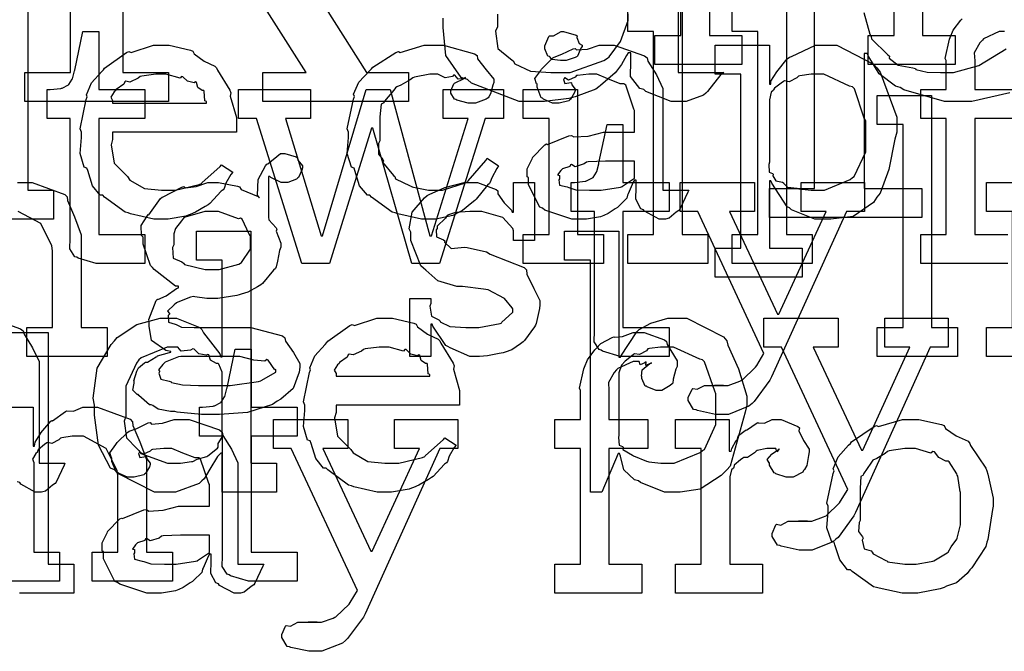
# Model space of a CAD drawing. Extents: x 0 to 8.5, y 0 to 11.
# Tile 216 of 256: x 5.734 to 6.205, y 4.514 to 4.816. Entities that reach past the tile are written whole.
import ezdxf

# ---------------------------------------------------------------- set-up
doc = ezdxf.new("R2010")
doc.units = 0
doc.layers.get('0').update_dxf_attribs({"linetype": 'CONTINUOUS'})

msp = doc.modelspace()

# ---------------------------------------------------------------- linework, layer by layer
at = {"color": 0}
for points in [[(5.78293, 4.85189), (5.78293, 4.7909), (5.80485, 4.7909), (5.80485, 4.77701), (5.73606, 4.77701), (5.73606, 4.7909), (5.73606, 4.7909), (5.75797, 4.7909), (5.75797, 4.97146)], [(5.82937, 4.90201), (5.89968, 4.7909), (5.91986, 4.7909), (5.91986, 4.77701), (5.84999, 4.77701), (5.84999, 4.7909), (5.87082, 4.7909), (5.81179, 4.884)], [(6.20785, 4.78119), (6.18978, 4.77701), (6.18375, 4.77701), (6.17665, 4.77701), (6.15712, 4.78267), (6.15533, 4.78375), (6.1531, 4.78435), (6.14529, 4.79036), (6.14031, 4.79844), (6.13949, 4.80003), (6.13818, 4.80003), (6.13818, 4.73535), (6.16575, 4.73535), (6.16575, 4.72146), (6.09283, 4.72146), (6.09283, 4.73535), (6.09283, 4.73535), (6.11431, 4.73535), (6.11431, 4.90201)], [(6.06396, 4.84099), (6.06396, 4.80865), (6.07958, 4.80865), (6.07958, 4.79476), (6.03792, 4.79476), (6.03792, 4.80865), (6.03792, 4.80865), (6.05029, 4.80865), (6.05029, 4.89199)], [(6.16613, 4.84099), (6.16613, 4.80865), (6.18175, 4.80865), (6.18175, 4.79476), (6.14008, 4.79476), (6.14008, 4.80865), (6.14008, 4.80865), (6.15246, 4.80865), (6.15246, 4.89199)], [(6.04899, 4.884), (6.04899, 4.7909), (6.0709, 4.7909), (6.0695, 4.78999), (6.0631, 4.78185), (6.06222, 4.78114), (6.06119, 4.78011), (6.05285, 4.77701), (6.05007, 4.77701), (6.04568, 4.77701), (6.03353, 4.7819), (6.0325, 4.78288), (6.03065, 4.78331), (6.02621, 4.78901), (6.02642, 4.79617), (6.02642, 4.7985), (6.02642, 4.80046), (6.02512, 4.80046), (6.02431, 4.79904), (6.02181, 4.79476), (6.02001, 4.79232), (6.01947, 4.79156), (6.01888, 4.79085), (6.01188, 4.78472), (6.01101, 4.78418), (6.00965, 4.78304), (5.99962, 4.77929), (5.99843, 4.77897), (5.99658, 4.77849), (5.98492, 4.77701), (5.98107, 4.77701), (5.98107, 4.77701), (5.97282, 4.77701), (5.95003, 4.78592), (5.94808, 4.78765), (5.9451, 4.78857), (5.93772, 4.7991), (5.93636, 4.8125), (5.93636, 4.81694)], [(5.9624, 4.8189), (5.9624, 4.81282), (5.96143, 4.81071), (5.96268, 4.80246), (5.96869, 4.79753), (5.97, 4.79656), (5.97071, 4.79514), (5.97825, 4.79161), (5.98801, 4.7909), (5.99126, 4.7909), (5.99126, 4.7909), (5.99724, 4.7909), (6.01346, 4.79671), (6.01514, 4.79785), (6.01594, 4.79844), (6.02132, 4.80578), (6.02512, 4.81581), (6.02512, 4.81912)], [(6.13803, 4.81972), (6.1409, 4.80925), (6.14144, 4.80826), (6.1416, 4.80707), (6.14942, 4.79937), (6.15033, 4.79872), (6.15018, 4.7979), (6.1544, 4.79443), (6.16151, 4.79324), (6.16271, 4.79286), (6.16287, 4.79237), (6.16824, 4.79118), (6.17464, 4.7909), (6.17681, 4.7909), (6.17681, 4.7909), (6.18088, 4.7909), (6.19314, 4.79432), (6.20622, 4.80231)], [(6.20692, 4.69943), (6.16525, 4.69943), (6.16525, 4.71332), (6.16525, 4.71332), (6.1774, 4.71332), (6.1774, 4.76888), (6.16525, 4.76888), (6.16525, 4.78276), (6.1774, 4.78276), (6.1774, 4.79665), (6.17692, 4.79769), (6.17904, 4.80692), (6.17936, 4.80772), (6.17936, 4.80772), (6.18083, 4.81119), (6.1844, 4.81603), (6.185, 4.81662)], [(6.2054, 4.81054), (6.20275, 4.81054), (6.19536, 4.80713), (6.19476, 4.80643), (6.19353, 4.80518), (6.19081, 4.80046), (6.19108, 4.7965), (6.19108, 4.79514), (6.19108, 4.78276), (6.20975, 4.78276)], [(6.20975, 4.76888), (6.19108, 4.76888), (6.19108, 4.71332), (6.20692, 4.71332)], [(5.73247, 4.73833), (5.73394, 4.73833), (5.73953, 4.73833), (5.75515, 4.73258), (5.75629, 4.73139), (5.7564, 4.72965), (5.75982, 4.72179), (5.76303, 4.71322), (5.76303, 4.71035), (5.76303, 4.66889), (5.77539, 4.66889), (5.77539, 4.655), (5.73699, 4.655), (5.73699, 4.66889), (5.74935, 4.66889), (5.74935, 4.70557), (5.74892, 4.70801), (5.74365, 4.71864), (5.73275, 4.72444)], [(5.71951, 4.67329), (5.734, 4.66824), (5.73529, 4.66721), (5.73574, 4.66558), (5.73975, 4.65907), (5.74289, 4.6525), (5.74289, 4.65028), (5.74289, 4.60385), (5.75526, 4.60385), (5.75483, 4.60292), (5.75097, 4.59478), (5.75049, 4.59407), (5.74929, 4.59326), (5.74588, 4.5905), (5.74408, 4.58996), (5.74354, 4.58996), (5.74104, 4.58996), (5.7341, 4.59375), (5.73356, 4.59451), (5.73236, 4.59489)], [(5.72114, 4.6665), (5.74718, 4.6665), (5.74718, 4.55539), (5.75956, 4.55539), (5.75956, 4.5415), (5.73351, 4.5415)], [(5.71425, 4.63064), (5.74007, 4.63064), (5.74007, 4.61199), (5.74072, 4.61199), (5.74072, 4.61199), (5.741, 4.61393), (5.74338, 4.61774), (5.74376, 4.61828), (5.74365, 4.61833), (5.74843, 4.62392), (5.74897, 4.62435), (5.74935, 4.62418), (5.75543, 4.62864), (5.75613, 4.6289), (5.75613, 4.6289), (5.75939, 4.62869), (5.76378, 4.63064), (5.76525, 4.63064), (5.77083, 4.63064), (5.78646, 4.62489), (5.7876, 4.62369), (5.78771, 4.62196), (5.79113, 4.6141), (5.79432, 4.60553), (5.79432, 4.60265), (5.79432, 4.56119), (5.80669, 4.56119), (5.80669, 4.54731), (5.76828, 4.54731), (5.76828, 4.56119), (5.78065, 4.56119), (5.78065, 4.59787), (5.78022, 4.60032), (5.77496, 4.61094), (5.76406, 4.61675), (5.76047, 4.61675), (5.75863, 4.61675), (5.75369, 4.61604), (5.7531, 4.61589), (5.75233, 4.61501), (5.74903, 4.61333), (5.74701, 4.61376), (5.74658, 4.6135), (5.7455, 4.61274), (5.7424, 4.61025), (5.74214, 4.60943), (5.74203, 4.60915), (5.74126, 4.60851), (5.73969, 4.60579), (5.74029, 4.60411), (5.74029, 4.60351), (5.74029, 4.56119), (5.75265, 4.56119), (5.75265, 4.54731), (5.71425, 4.54731)]]:
    msp.add_lwpolyline(points, dxfattribs=at)
for points in [[(5.71137, 4.7346), (5.72374, 4.7346), (5.72374, 4.83182), (5.71137, 4.83182), (5.71137, 4.84571), (5.73742, 4.84571), (5.73742, 4.7346), (5.74978, 4.7346), (5.74978, 4.72071), (5.71137, 4.72071), (5.71137, 4.7346)], [(6.02485, 4.71332), (6.03722, 4.71332), (6.03722, 4.81054), (6.02485, 4.81054), (6.02485, 4.82443), (6.05089, 4.82443), (6.05089, 4.71332), (6.06326, 4.71332), (6.06326, 4.69943), (6.02485, 4.69943), (6.02485, 4.71332)], [(6.07487, 4.71332), (6.08724, 4.71332), (6.08724, 4.81054), (6.07487, 4.81054), (6.07487, 4.82443), (6.10092, 4.82443), (6.10092, 4.71332), (6.11328, 4.71332), (6.11328, 4.69943), (6.07487, 4.69943), (6.07487, 4.71332)], [(5.77317, 4.69943), (5.77013, 4.69943), (5.76156, 4.70199), (5.76101, 4.70247), (5.75999, 4.70275), (5.7576, 4.70643), (5.75776, 4.71164), (5.75776, 4.71332), (5.75776, 4.76888), (5.74669, 4.76888), (5.74669, 4.78276), (5.74821, 4.78276), (5.74821, 4.78276), (5.75331, 4.78331), (5.75364, 4.78342), (5.75396, 4.78347), (5.75689, 4.785), (5.75711, 4.78515), (5.75711, 4.78515), (5.75874, 4.78771), (5.75885, 4.78797), (5.75885, 4.78797), (5.75982, 4.79172), (5.75993, 4.7921), (5.76383, 4.81054), (5.77143, 4.81054), (5.77143, 4.78276), (5.79357, 4.78276), (5.79357, 4.76888), (5.77143, 4.76888), (5.77143, 4.71332), (5.79357, 4.71332), (5.79357, 4.69943), (5.79258, 4.69943), (5.79036, 4.69943), (5.78965, 4.69943), (5.78842, 4.69943), (5.7856, 4.69943), (5.78467, 4.69943), (5.78326, 4.69943), (5.78006, 4.69943), (5.77903, 4.69943), (5.77756, 4.69943), (5.77425, 4.69943), (5.77317, 4.69943)], [(5.99408, 4.79665), (5.99268, 4.79665), (5.9885, 4.79715), (5.98768, 4.79833), (5.98736, 4.79861), (5.9866, 4.79878), (5.98519, 4.80225), (5.98519, 4.80339), (5.98519, 4.80382), (5.98519, 4.80382), (5.98699, 4.80826), (5.98736, 4.8086), (5.98736, 4.8086), (5.98931, 4.8086), (5.99289, 4.81054), (5.99408, 4.81054), (5.99408, 4.81054), (6.00022, 4.80892), (6.0006, 4.8086), (6.00049, 4.80772), (6.00157, 4.8049), (6.00299, 4.8041), (6.00299, 4.80382), (6.00299, 4.80339), (6.00244, 4.80263), (6.00125, 4.79997), (6.00082, 4.79883), (6.0006, 4.79861), (5.99968, 4.79812), (5.99544, 4.79665), (5.99408, 4.79665)], [(5.80197, 4.72071), (5.79785, 4.72071), (5.78668, 4.72325), (5.78549, 4.72374), (5.78407, 4.72401), (5.77414, 4.73133), (5.77333, 4.73221), (5.77214, 4.73215), (5.76839, 4.73676), (5.76617, 4.74397), (5.76574, 4.74522), (5.76449, 4.74561), (5.76247, 4.75211), (5.76313, 4.75982), (5.76313, 4.76237), (5.76247, 4.76394), (5.76546, 4.77806), (5.76594, 4.77929), (5.76551, 4.78033), (5.76796, 4.78597), (5.77289, 4.79144), (5.77376, 4.79232), (5.77425, 4.79308), (5.78472, 4.80051), (5.78592, 4.801), (5.78689, 4.80062), (5.79769, 4.80404), (5.80132, 4.80404), (5.80512, 4.80404), (5.81538, 4.80171), (5.81651, 4.80122), (5.81717, 4.79986), (5.822, 4.79644), (5.82704, 4.79406), (5.82781, 4.79318), (5.82829, 4.7921), (5.83431, 4.78244), (5.83475, 4.78125), (5.83436, 4.77968), (5.83735, 4.76947), (5.83735, 4.76606), (5.83735, 4.76237), (5.7781, 4.76237), (5.7781, 4.7589), (5.7774, 4.75629), (5.77875, 4.7475), (5.78407, 4.74219), (5.78526, 4.7411), (5.78629, 4.73947), (5.79329, 4.7354), (5.80143, 4.7346), (5.80414, 4.7346), (5.80826, 4.7346), (5.81961, 4.73731), (5.82064, 4.73785), (5.82086, 4.73817), (5.82958, 4.74588), (5.83018, 4.74675), (5.83561, 4.74328), (5.83464, 4.74208), (5.83236, 4.7379), (5.83149, 4.73546), (5.83106, 4.73481), (5.83008, 4.7341), (5.8246, 4.72819), (5.82389, 4.72765), (5.82238, 4.72672), (5.81782, 4.72401), (5.81521, 4.72299), (5.81435, 4.72265), (5.81315, 4.72217), (5.80474, 4.72071), (5.80197, 4.72071)], [(5.93018, 4.72071), (5.926, 4.72071), (5.91465, 4.72325), (5.91347, 4.72374), (5.91206, 4.72401), (5.90213, 4.73133), (5.90132, 4.73221), (5.90012, 4.73215), (5.89638, 4.73676), (5.89415, 4.74397), (5.89372, 4.74522), (5.89247, 4.74561), (5.89046, 4.75211), (5.89111, 4.75982), (5.89111, 4.76237), (5.89046, 4.764), (5.89344, 4.77826), (5.89393, 4.77951), (5.8935, 4.78054), (5.89606, 4.78635), (5.90126, 4.79189), (5.90218, 4.79275), (5.90267, 4.79346), (5.91374, 4.80057), (5.91499, 4.801), (5.9159, 4.80062), (5.9274, 4.80404), (5.93126, 4.80404), (5.93664, 4.80404), (5.95144, 4.79992), (5.95275, 4.79904), (5.9529, 4.79747), (5.95703, 4.79226), (5.96078, 4.78776), (5.96078, 4.78624), (5.96024, 4.78494), (5.95904, 4.78076), (5.95833, 4.77924), (5.95796, 4.77886), (5.95703, 4.77821), (5.95199, 4.77626), (5.95036, 4.77626), (5.9484, 4.77626), (5.94299, 4.77772), (5.94254, 4.778), (5.94185, 4.77815), (5.94015, 4.78114), (5.94015, 4.78212), (5.94015, 4.78212), (5.94157, 4.7856), (5.94189, 4.78581), (5.94189, 4.78581), (5.94656, 4.78808), (5.9471, 4.78819), (5.9471, 4.78863), (5.9465, 4.78814), (5.94358, 4.78771), (5.942, 4.78965), (5.94146, 4.78971), (5.94092, 4.78901), (5.93733, 4.78836), (5.93392, 4.79015), (5.93278, 4.79015), (5.93007, 4.79015), (5.92275, 4.78874), (5.92193, 4.78842), (5.92057, 4.78738), (5.91613, 4.78483), (5.91417, 4.78407), (5.91368, 4.78364), (5.91287, 4.78256), (5.90836, 4.77718), (5.90804, 4.77647), (5.90679, 4.77582), (5.90608, 4.76981), (5.90608, 4.76779), (5.90608, 4.75825), (5.90549, 4.75689), (5.90539, 4.7519), (5.9075, 4.74924), (5.90782, 4.74849), (5.90739, 4.74799), (5.91265, 4.74164), (5.91325, 4.7411), (5.91363, 4.74007), (5.92068, 4.73665), (5.9215, 4.73633), (5.9215, 4.73628), (5.92947, 4.7346), (5.93213, 4.7346), (5.93614, 4.7346), (5.94721, 4.73807), (5.94819, 4.73872), (5.9484, 4.7391), (5.95692, 4.74886), (5.95751, 4.75), (5.96294, 4.74631), (5.96208, 4.74496), (5.95979, 4.74056), (5.95899, 4.73844), (5.95861, 4.73785), (5.95763, 4.73693), (5.95231, 4.73031), (5.95167, 4.7296), (5.95019, 4.72846), (5.94575, 4.72493), (5.94319, 4.72353), (5.94233, 4.7231), (5.94114, 4.7225), (5.93289, 4.72071), (5.93018, 4.72071)], [(6.00288, 4.72071), (5.99815, 4.72071), (5.98514, 4.72504), (5.984, 4.72592), (5.98275, 4.7264), (5.97726, 4.73714), (5.97726, 4.74067), (5.97672, 4.74094), (5.97667, 4.74485), (5.97889, 4.74935), (5.97922, 4.75), (5.97911, 4.75011), (5.98519, 4.75629), (5.98594, 4.75672), (5.98643, 4.75651), (5.99664, 4.76064), (5.99789, 4.76085), (5.99903, 4.7601), (6.00586, 4.76047), (6.01318, 4.76237), (6.01568, 4.76237), (6.02806, 4.76237), (6.02806, 4.77279), (6.02772, 4.77333), (6.02387, 4.78489), (6.02306, 4.7856), (6.02121, 4.7856), (6.0154, 4.78787), (6.01004, 4.79015), (6.00831, 4.79015), (6.00629, 4.79015), (6.00087, 4.78961), (6.00028, 4.7895), (5.99962, 4.78874), (5.99647, 4.78733), (5.99474, 4.78836), (5.99442, 4.78819), (5.99442, 4.78797), (5.99414, 4.78765), (5.99468, 4.78569), (5.99756, 4.78624), (5.99789, 4.78603), (5.99804, 4.7851), (5.99962, 4.78304), (5.99962, 4.78233), (5.99935, 4.78136), (5.99744, 4.7781), (5.99701, 4.77778), (5.99658, 4.7774), (5.99203, 4.77626), (5.9905, 4.77626), (5.98888, 4.77626), (5.98443, 4.77826), (5.984, 4.77865), (5.98346, 4.77886), (5.98139, 4.7839), (5.98139, 4.7856), (5.98122, 4.7856), (5.98036, 4.78803), (5.98318, 4.79199), (5.98356, 4.79254), (5.98383, 4.79292), (5.98899, 4.79796), (5.98964, 4.79839), (5.98964, 4.79833), (5.99333, 4.79969), (5.99864, 4.80231), (5.99962, 4.80251), (6.00032, 4.80176), (6.00553, 4.80214), (6.01118, 4.80404), (6.01307, 4.80404), (6.01833, 4.80404), (6.03282, 4.79899), (6.03413, 4.79796), (6.03456, 4.79633), (6.03857, 4.78982), (6.04172, 4.78326), (6.04172, 4.78103), (6.04172, 4.7346), (6.0541, 4.7346), (6.05365, 4.73367), (6.04981, 4.72553), (6.04932, 4.72483), (6.04812, 4.72401), (6.04471, 4.72125), (6.04292, 4.72071), (6.04237, 4.72071), (6.03988, 4.72071), (6.03293, 4.7245), (6.03239, 4.72526), (6.03119, 4.72564), (6.02875, 4.73025), (6.02892, 4.73594), (6.02892, 4.73785), (6.02892, 4.73936), (6.02806, 4.73936), (6.0275, 4.73839), (6.02512, 4.73281), (6.02479, 4.73221), (6.02447, 4.73074), (6.02051, 4.72678), (6.02001, 4.72635), (6.01888, 4.72564), (6.01546, 4.72342), (6.01335, 4.7225), (6.01264, 4.72222), (6.01178, 4.72185), (6.0051, 4.72071), (6.00288, 4.72071)], [(6.06674, 4.70682), (6.0791, 4.70682), (6.0791, 4.79015), (6.06674, 4.79015), (6.06674, 4.80404), (6.09278, 4.80404), (6.09278, 4.78537), (6.09343, 4.78537), (6.09343, 4.78689), (6.09631, 4.79129), (6.10129, 4.79753), (6.10232, 4.79839), (6.10325, 4.79867), (6.11475, 4.80404), (6.1186, 4.80404), (6.125, 4.80404), (6.14258, 4.79503), (6.14421, 4.79318), (6.14572, 4.79118), (6.15375, 4.76958), (6.15375, 4.76237), (6.15289, 4.759), (6.15001, 4.74451), (6.14578, 4.73318), (6.14421, 4.73133), (6.14253, 4.72868), (6.13286, 4.72206), (6.12213, 4.72071), (6.1186, 4.72071), (6.11453, 4.72071), (6.10335, 4.72526), (6.10232, 4.72613), (6.10124, 4.72661), (6.09386, 4.7379), (6.09343, 4.73915), (6.09278, 4.73915), (6.09278, 4.70682), (6.1084, 4.70682), (6.1084, 4.69293), (6.06674, 4.69293), (6.06674, 4.70682)], [(5.7781, 4.77626), (5.82303, 4.77626), (5.82303, 4.77713), (5.82226, 4.7774), (5.82194, 4.78196), (5.82172, 4.78233), (5.82101, 4.78228), (5.81885, 4.78381), (5.81825, 4.78618), (5.81782, 4.78646), (5.81711, 4.78608), (5.81396, 4.78674), (5.81174, 4.78896), (5.81108, 4.78907), (5.81039, 4.78819), (5.80354, 4.79015), (5.80132, 4.79015), (5.79883, 4.79015), (5.79204, 4.78928), (5.79135, 4.78907), (5.79025, 4.78819), (5.78629, 4.7864), (5.7844, 4.78674), (5.78396, 4.78646), (5.78342, 4.78532), (5.77983, 4.78276), (5.77962, 4.78233), (5.77886, 4.78174), (5.77718, 4.77908), (5.7781, 4.77761), (5.7781, 4.77713), (5.7781, 4.77626)], [(6.11469, 4.7346), (6.11914, 4.7346), (6.1314, 4.73969), (6.13249, 4.74067), (6.13331, 4.74121), (6.139, 4.75304), (6.139, 4.75694), (6.139, 4.76779), (6.13818, 4.76904), (6.13357, 4.7831), (6.13249, 4.78407), (6.13118, 4.78444), (6.11882, 4.79015), (6.11469, 4.79015), (6.11268, 4.79015), (6.10732, 4.78944), (6.10667, 4.78928), (6.10585, 4.78836), (6.10226, 4.78657), (6.09999, 4.78694), (6.0995, 4.78668), (6.09842, 4.78586), (6.09521, 4.78342), (6.09467, 4.78261), (6.09451, 4.78233), (6.09364, 4.78147), (6.09278, 4.77789), (6.09278, 4.77669), (6.09278, 4.74804), (6.09244, 4.74696), (6.09256, 4.74328), (6.09424, 4.74262), (6.09451, 4.74219), (6.09435, 4.74154), (6.09586, 4.73904), (6.09896, 4.73839), (6.0995, 4.73807), (6.09944, 4.73801), (6.10146, 4.73611), (6.10601, 4.73562), (6.10667, 4.73546), (6.10688, 4.73525), (6.11274, 4.7346), (6.11469, 4.7346)], [(5.847, 4.76888), (5.83832, 4.76888), (5.83832, 4.78276), (5.87283, 4.78276), (5.87283, 4.76888), (5.86089, 4.76888), (5.87804, 4.71268), (5.87869, 4.71268), (5.89953, 4.78276), (5.91103, 4.78276), (5.93012, 4.71268), (5.93078, 4.71268), (5.94835, 4.76888), (5.93642, 4.76888), (5.93642, 4.78276), (5.96528, 4.78276), (5.96528, 4.76888), (5.9566, 4.76888), (5.93468, 4.69943), (5.92144, 4.69943), (5.90278, 4.76432), (5.90213, 4.76432), (5.88194, 4.69943), (5.86871, 4.69943), (5.847, 4.76888)], [(5.97478, 4.71332), (5.98714, 4.71332), (5.98714, 4.76888), (5.97478, 4.76888), (5.97478, 4.78276), (6.00082, 4.78276), (6.00082, 4.71332), (6.01318, 4.71332), (6.01318, 4.69943), (5.97478, 4.69943), (5.97478, 4.71332)], [(6.14437, 4.66889), (6.15674, 4.66889), (6.15674, 4.76611), (6.14437, 4.76611), (6.14437, 4.78), (6.17042, 4.78), (6.17042, 4.66889), (6.18278, 4.66889), (6.18278, 4.655), (6.14437, 4.655), (6.14437, 4.66889)], [(6.02431, 4.655), (6.02126, 4.655), (6.01269, 4.65756), (6.01215, 4.65804), (6.01112, 4.65831), (6.00874, 4.662), (6.0089, 4.66721), (6.0089, 4.66889), (6.0089, 4.72444), (5.99783, 4.72444), (5.99783, 4.73833), (5.99935, 4.73833), (5.99935, 4.73833), (6.00444, 4.73888), (6.00478, 4.73899), (6.0051, 4.73904), (6.00803, 4.74056), (6.00825, 4.74072), (6.00825, 4.74072), (6.00988, 4.74328), (6.00999, 4.74354), (6.00999, 4.74354), (6.01096, 4.74729), (6.01107, 4.74767), (6.01497, 4.76611), (6.02257, 4.76611), (6.02257, 4.73833), (6.04471, 4.73833), (6.04471, 4.72444), (6.02257, 4.72444), (6.02257, 4.66889), (6.04471, 4.66889), (6.04471, 4.655), (6.04372, 4.655), (6.0415, 4.655), (6.04081, 4.655), (6.03956, 4.655), (6.03674, 4.655), (6.03581, 4.655), (6.0344, 4.655), (6.03119, 4.655), (6.03017, 4.655), (6.02869, 4.655), (6.02539, 4.655), (6.02431, 4.655)], [(5.82482, 4.62722), (5.82058, 4.62722), (5.80903, 4.62831), (5.80789, 4.62853), (5.80588, 4.62864), (5.79997, 4.62978), (5.79731, 4.63146), (5.7966, 4.63178), (5.79574, 4.63172), (5.79064, 4.63629), (5.79031, 4.63678), (5.78982, 4.63667), (5.78771, 4.63878), (5.78836, 4.64219), (5.78836, 4.64328), (5.78819, 4.64333), (5.78961, 4.64789), (5.78988, 4.64828), (5.78988, 4.64828), (5.79047, 4.64947), (5.79335, 4.65192), (5.79378, 4.65218), (5.79378, 4.65218), (5.79486, 4.65229), (5.79889, 4.65479), (5.79943, 4.655), (5.79958, 4.65522), (5.80539, 4.65685), (5.80593, 4.65696), (5.80593, 4.65739), (5.8035, 4.65776), (5.79671, 4.66254), (5.79551, 4.66943), (5.79551, 4.67171), (5.79546, 4.67264), (5.79893, 4.68169), (5.79964, 4.68235), (5.79975, 4.68218), (5.80371, 4.68397), (5.80865, 4.68756), (5.80963, 4.68778), (5.80963, 4.68864), (5.80826, 4.68869), (5.79801, 4.69656), (5.79725, 4.69754), (5.79628, 4.69851), (5.79269, 4.70871), (5.79269, 4.71208), (5.79189, 4.71283), (5.79183, 4.71767), (5.79465, 4.72217), (5.79508, 4.72293), (5.79546, 4.72276), (5.80106, 4.73063), (5.80181, 4.73118), (5.80197, 4.73122), (5.81125, 4.73611), (5.81222, 4.73639), (5.81293, 4.73574), (5.81814, 4.73639), (5.82362, 4.73833), (5.82547, 4.73833), (5.82883, 4.73833), (5.83794, 4.73654), (5.83892, 4.73617), (5.83968, 4.73486), (5.84782, 4.7315), (5.84847, 4.73096), (5.8475, 4.73226), (5.84782, 4.73969), (5.85135, 4.74621), (5.85194, 4.74701), (5.85243, 4.74718), (5.85856, 4.75222), (5.86062, 4.75222), (5.86062, 4.75222), (5.86604, 4.7506), (5.86649, 4.75028), (5.86675, 4.74903), (5.86908, 4.74625), (5.86908, 4.74528), (5.86871, 4.74419), (5.86708, 4.74061), (5.86669, 4.74029), (5.86615, 4.73981), (5.86199, 4.73833), (5.86062, 4.73833), (5.85883, 4.73833), (5.85385, 4.74072), (5.85346, 4.74115), (5.85281, 4.74115), (5.85281, 4.72163), (5.85292, 4.72038), (5.85639, 4.71658), (5.85672, 4.71599), (5.8565, 4.715), (5.85867, 4.70925), (5.85867, 4.70731), (5.85807, 4.70574), (5.85699, 4.70063), (5.8565, 4.69786), (5.85607, 4.6971), (5.85519, 4.69635), (5.84988, 4.68983), (5.84912, 4.68929), (5.84754, 4.68837), (5.84278, 4.68576), (5.83968, 4.68485), (5.83871, 4.68451), (5.83751, 4.68408), (5.82844, 4.68278), (5.82547, 4.68278), (5.82329, 4.68278), (5.81743, 4.68354), (5.81679, 4.68365), (5.81538, 4.68343), (5.80935, 4.68099), (5.80875, 4.68061), (5.80761, 4.67974), (5.80442, 4.67671), (5.80528, 4.67557), (5.80528, 4.67518), (5.80474, 4.67453), (5.80479, 4.67139), (5.808, 4.67046), (5.80854, 4.67019), (5.80854, 4.67019), (5.81108, 4.66906), (5.81711, 4.66889), (5.81917, 4.66889), (5.83892, 4.66889), (5.84435, 4.66889), (5.85943, 4.66476), (5.86062, 4.6639), (5.86094, 4.66233), (5.86469, 4.65679), (5.86778, 4.65158), (5.86778, 4.64979), (5.86751, 4.6474), (5.86464, 4.6396), (5.85872, 4.63456), (5.85693, 4.63351), (5.8546, 4.63194), (5.84267, 4.62804), (5.82926, 4.62722), (5.82482, 4.62722)], [(6.00874, 4.7346), (6.01215, 4.7346), (6.02143, 4.73606), (6.0224, 4.73633), (6.02235, 4.73649), (6.02806, 4.74029), (6.02806, 4.74154), (6.02806, 4.74849), (6.01719, 4.74849), (6.01417, 4.74849), (6.00586, 4.74815), (6.00504, 4.74804), (6.00396, 4.74718), (5.99968, 4.74582), (5.99789, 4.7469), (5.99744, 4.74675), (5.99707, 4.74593), (5.99354, 4.74479), (5.99333, 4.74457), (5.99274, 4.74397), (5.99115, 4.74192), (5.99224, 4.74164), (5.99224, 4.74154), (5.99224, 4.74001), (5.99186, 4.73958), (5.99214, 4.73699), (5.99582, 4.73617), (5.99658, 4.73589), (5.99658, 4.73589), (6.00006, 4.73475), (6.00657, 4.7346), (6.00874, 4.7346)], [(5.95264, 4.655), (5.94917, 4.655), (5.93972, 4.65901), (5.93875, 4.65978), (5.93778, 4.66021), (5.93147, 4.66943), (5.93115, 4.67042), (5.9305, 4.67042), (5.9305, 4.655), (5.92051, 4.655), (5.92051, 4.68278), (5.9305, 4.68278), (5.9305, 4.68039), (5.93007, 4.67904), (5.93083, 4.67426), (5.93431, 4.67247), (5.93506, 4.67193), (5.93494, 4.6715), (5.93967, 4.66928), (5.94726, 4.66889), (5.94982, 4.66889), (5.9535, 4.66889), (5.96371, 4.67074), (5.96457, 4.67106), (5.96442, 4.67128), (5.96978, 4.67617), (5.96978, 4.67779), (5.96946, 4.67828), (5.96576, 4.68272), (5.95801, 4.68679), (5.95568, 4.68712), (5.94569, 4.68842), (5.94299, 4.68842), (5.93386, 4.69125), (5.92806, 4.69629), (5.92703, 4.69732), (5.92578, 4.69835), (5.92096, 4.71044), (5.92096, 4.71446), (5.92008, 4.71604), (5.9216, 4.72401), (5.92746, 4.73101), (5.92876, 4.73204), (5.92969, 4.73247), (5.93728, 4.73583), (5.9465, 4.73833), (5.9496, 4.73833), (5.95285, 4.73833), (5.96175, 4.73492), (5.96262, 4.73421), (5.96262, 4.73281), (5.9656, 4.72851), (5.96924, 4.7251), (5.96957, 4.72401), (5.97021, 4.72401), (5.97021, 4.73833), (5.98019, 4.73833), (5.98019, 4.71056), (5.97021, 4.71056), (5.97021, 4.71511), (5.96983, 4.71631), (5.965, 4.72157), (5.95492, 4.72444), (5.95156, 4.72444), (5.94922, 4.72444), (5.94233, 4.72396), (5.93907, 4.72282), (5.93832, 4.7225), (5.9375, 4.72119), (5.93354, 4.71744), (5.93354, 4.71619), (5.93306, 4.71556), (5.93326, 4.71229), (5.93658, 4.71078), (5.93722, 4.71035), (5.93701, 4.70969), (5.94021, 4.7066), (5.94672, 4.70725), (5.94786, 4.70708), (5.95719, 4.70514), (5.95888, 4.704), (5.97521, 4.69749), (5.97629, 4.69646), (5.97651, 4.69433), (5.97987, 4.68756), (5.98281, 4.68169), (5.98281, 4.67974), (5.98253, 4.678), (5.98096, 4.67074), (5.98063, 4.66997), (5.98025, 4.66917), (5.97542, 4.66254), (5.97478, 4.66194), (5.97347, 4.66092), (5.96929, 4.65815), (5.96615, 4.65707), (5.96522, 4.65674), (5.96332, 4.65636), (5.95768, 4.65522), (5.95389, 4.655), (5.95264, 4.655)], [(6.06993, 4.62722), (6.06685, 4.62722), (6.05821, 4.62907), (6.05757, 4.62939), (6.05643, 4.62956), (6.05388, 4.63385), (6.05388, 4.63525), (6.05388, 4.63525), (6.05567, 4.63932), (6.05604, 4.6396), (6.05604, 4.6396), (6.05806, 4.63921), (6.06158, 4.64111), (6.06278, 4.64111), (6.06278, 4.64111), (6.06717, 4.64111), (6.06863, 4.64111), (6.06863, 4.64111), (6.07081, 4.64111), (6.07081, 4.64111), (6.07042, 4.64111), (6.06956, 4.64111), (6.06928, 4.64111), (6.06858, 4.64111), (6.06694, 4.64111), (6.06646, 4.64111), (6.06754, 4.64111), (6.06999, 4.64111), (6.07081, 4.64111), (6.07292, 4.64111), (6.07856, 4.64312), (6.07926, 4.6435), (6.07975, 4.64367), (6.0861, 4.64985), (6.08664, 4.65067), (6.09011, 4.65631), (6.05843, 4.72444), (6.04997, 4.72444), (6.04997, 4.73833), (6.08556, 4.73833), (6.08556, 4.72444), (6.07362, 4.72444), (6.09663, 4.67518), (6.09728, 4.67518), (6.11985, 4.72444), (6.10792, 4.72444), (6.10792, 4.73833), (6.13829, 4.73833), (6.13829, 4.72444), (6.12961, 4.72444), (6.09381, 4.64524), (6.09299, 4.64361), (6.08544, 4.63331), (6.08447, 4.63243), (6.0829, 4.63113), (6.07314, 4.62722), (6.06993, 4.62722)], [(6.19678, 4.66889), (6.20915, 4.66889), (6.20915, 4.72444), (6.19678, 4.72444), (6.19678, 4.73833), (6.22282, 4.73833), (6.22282, 4.66889), (6.23519, 4.66889), (6.23519, 4.655), (6.19678, 4.655), (6.19678, 4.66889)], [(5.82568, 4.69667), (5.8291, 4.69667), (5.8386, 4.69922), (5.83936, 4.69971), (5.8399, 4.70003), (5.84413, 4.70632), (5.84413, 4.70839), (5.84413, 4.71272), (5.84347, 4.71349), (5.84011, 4.72071), (5.83936, 4.72119), (5.83838, 4.72086), (5.82883, 4.72444), (5.82568, 4.72444), (5.82226, 4.72444), (5.81278, 4.72174), (5.81201, 4.72119), (5.81108, 4.71994), (5.80817, 4.71625), (5.80746, 4.71365), (5.80746, 4.71272), (5.80746, 4.70839), (5.80675, 4.70714), (5.80701, 4.70204), (5.81125, 4.70025), (5.81201, 4.69971), (5.8125, 4.69894), (5.82238, 4.69667), (5.82568, 4.69667)], [(5.80458, 4.58996), (5.79818, 4.58996), (5.7806, 4.59885), (5.77897, 4.60058), (5.77701, 4.60151), (5.77126, 4.61247), (5.76942, 4.62685), (5.76942, 4.63162), (5.76872, 4.63499), (5.77072, 4.64942), (5.77735, 4.66069), (5.77897, 4.66243), (5.78028, 4.66401), (5.78971, 4.67019), (5.80083, 4.67329), (5.80458, 4.67329), (5.80865, 4.67329), (5.81982, 4.66878), (5.82086, 4.66786), (5.82156, 4.66629), (5.82949, 4.65614), (5.82997, 4.65483), (5.83062, 4.65483), (5.83062, 4.70107), (5.81825, 4.70107), (5.81825, 4.71496), (5.84429, 4.71496), (5.84429, 4.60385), (5.85667, 4.60385), (5.85667, 4.58996), (5.83062, 4.58996), (5.83062, 4.60861), (5.82997, 4.60861), (5.8284, 4.60699), (5.8246, 4.60092), (5.82189, 4.59636), (5.82086, 4.59538), (5.8195, 4.59403), (5.80826, 4.58996), (5.80458, 4.58996)], [(6.04671, 4.58996), (6.04254, 4.58996), (6.03103, 4.59451), (6.03, 4.59538), (6.02806, 4.59581), (6.02306, 4.60069), (6.02132, 4.60715), (6.02089, 4.6084), (6.02024, 4.6084), (6.01243, 4.58996), (6.007, 4.58996), (6.007, 4.70107), (5.99463, 4.70107), (5.99463, 4.71496), (6.02067, 4.71496), (6.02067, 4.65462), (6.02132, 4.65462), (6.02154, 4.65517), (6.02919, 4.66678), (6.03022, 4.66764), (6.03028, 4.66792), (6.03597, 4.67085), (6.044, 4.67329), (6.04671, 4.67329), (6.05311, 4.67329), (6.07069, 4.66428), (6.07232, 4.66243), (6.07286, 4.66043), (6.0779, 4.64903), (6.08187, 4.63601), (6.08187, 4.63162), (6.08117, 4.62825), (6.07389, 4.60243), (6.07232, 4.60058), (6.06967, 4.59793), (6.05957, 4.59131), (6.04992, 4.58996), (6.04671, 4.58996)], [(5.90896, 4.58996), (5.90483, 4.58996), (5.89367, 4.5925), (5.89247, 4.59299), (5.89106, 4.59326), (5.88113, 4.60058), (5.88032, 4.60146), (5.87913, 4.6014), (5.87538, 4.60601), (5.87315, 4.61322), (5.87272, 4.61447), (5.87147, 4.61486), (5.86947, 4.62136), (5.87011, 4.62907), (5.87011, 4.63162), (5.86947, 4.63319), (5.87244, 4.64729), (5.87294, 4.64854), (5.8725, 4.64958), (5.87494, 4.65522), (5.87989, 4.66069), (5.88075, 4.66157), (5.88124, 4.66233), (5.89171, 4.66976), (5.8929, 4.67025), (5.89388, 4.66986), (5.90468, 4.67329), (5.90831, 4.67329), (5.91211, 4.67329), (5.92236, 4.67096), (5.9235, 4.67046), (5.92415, 4.66911), (5.92899, 4.66569), (5.93403, 4.66331), (5.93479, 4.66243), (5.93528, 4.66135), (5.94129, 4.65169), (5.94174, 4.6505), (5.94135, 4.64893), (5.94433, 4.63872), (5.94433, 4.63531), (5.94433, 4.63162), (5.8851, 4.63162), (5.8851, 4.62815), (5.88439, 4.62554), (5.88574, 4.61675), (5.89106, 4.61143), (5.89225, 4.61035), (5.89328, 4.60872), (5.90028, 4.60465), (5.90842, 4.60385), (5.91114, 4.60385), (5.91525, 4.60385), (5.9266, 4.60656), (5.92763, 4.6071), (5.92785, 4.60742), (5.93658, 4.61513), (5.93718, 4.616), (5.9426, 4.61253), (5.94163, 4.61133), (5.93935, 4.60715), (5.93847, 4.60471), (5.93804, 4.60406), (5.93707, 4.60335), (5.93158, 4.59744), (5.93088, 4.5969), (5.92936, 4.59597), (5.92481, 4.59326), (5.92219, 4.59224), (5.92133, 4.5919), (5.92014, 4.59142), (5.91174, 4.58996), (5.90896, 4.58996)], [(6.11008, 4.56218), (6.10699, 4.56218), (6.09836, 4.56401), (6.09771, 4.56435), (6.09657, 4.56451), (6.09403, 4.56879), (6.09403, 4.57021), (6.09403, 4.57021), (6.09581, 4.57428), (6.09619, 4.57454), (6.09619, 4.57454), (6.09819, 4.57417), (6.10172, 4.57607), (6.10292, 4.57607), (6.10292, 4.57607), (6.10732, 4.57607), (6.10878, 4.57607), (6.10878, 4.57607), (6.11094, 4.57607), (6.11094, 4.57607), (6.11057, 4.57607), (6.10969, 4.57607), (6.10943, 4.57607), (6.10872, 4.57607), (6.1071, 4.57607), (6.10661, 4.57607), (6.10769, 4.57607), (6.11014, 4.57607), (6.11094, 4.57607), (6.11307, 4.57607), (6.11871, 4.57807), (6.11942, 4.57844), (6.1199, 4.57861), (6.12625, 4.58479), (6.12679, 4.58561), (6.13026, 4.59125), (6.09858, 4.6594), (6.09011, 4.6594), (6.09011, 4.67329), (6.12571, 4.67329), (6.12571, 4.6594), (6.11376, 4.6594), (6.13678, 4.61014), (6.13743, 4.61014), (6.16, 4.6594), (6.14806, 4.6594), (6.14806, 4.67329), (6.17844, 4.67329), (6.17844, 4.6594), (6.16976, 4.6594), (6.13396, 4.58018), (6.13314, 4.57856), (6.1256, 4.56825), (6.12462, 4.56739), (6.12304, 4.56608), (6.11328, 4.56218), (6.11008, 4.56218)], [(5.99001, 4.55539), (6.00217, 4.55539), (6.00217, 4.61094), (5.99001, 4.61094), (5.99001, 4.62483), (6.00217, 4.62483), (6.00217, 4.63872), (6.00168, 4.63976), (6.00379, 4.64899), (6.00413, 4.64979), (6.00413, 4.64979), (6.00558, 4.65326), (6.00917, 4.6581), (6.00976, 4.65869), (6.00976, 4.65869), (6.01199, 4.66118), (6.01742, 4.66401), (6.01824, 4.66433), (6.01828, 4.66417), (6.0224, 4.6645), (6.0274, 4.6665), (6.02908, 4.6665), (6.03267, 4.6665), (6.04254, 4.66292), (6.0434, 4.66217), (6.04378, 4.66069), (6.04861, 4.65289), (6.04861, 4.65022), (6.0479, 4.64882), (6.04665, 4.6441), (6.0465, 4.64219), (6.04622, 4.64176), (6.04514, 4.641), (6.04124, 4.63872), (6.03993, 4.63872), (6.03842, 4.63872), (6.03424, 4.64035), (6.03386, 4.64068), (6.03315, 4.64079), (6.03168, 4.64432), (6.03168, 4.64546), (6.03147, 4.64556), (6.03185, 4.6486), (6.03549, 4.65153), (6.03624, 4.65175), (6.03624, 4.65196), (6.03564, 4.65153), (6.03347, 4.65067), (6.03364, 4.6524), (6.03364, 4.6524), (6.0331, 4.65186), (6.03076, 4.65088), (6.03028, 4.65261), (6.03017, 4.65261), (6.0275, 4.65261), (6.02013, 4.64919), (6.01953, 4.64849), (6.01828, 4.64725), (6.01557, 4.64253), (6.01585, 4.63857), (6.01585, 4.63721), (6.01585, 4.62483), (6.0345, 4.62483), (6.0345, 4.61094), (6.01585, 4.61094), (6.01585, 4.55539), (6.03168, 4.55539), (6.03168, 4.5415), (5.99001, 4.5415), (5.99001, 4.55539)], [(5.80871, 4.60385), (5.81065, 4.60385), (5.81586, 4.6046), (5.81651, 4.60471), (5.81651, 4.60471), (5.81863, 4.60568), (5.82314, 4.60704), (5.82368, 4.60732), (5.82368, 4.60732), (5.82835, 4.61106), (5.82867, 4.61143), (5.82867, 4.61143), (5.82861, 4.61328), (5.83062, 4.61632), (5.83062, 4.61729), (5.83062, 4.64594), (5.83062, 4.64735), (5.829, 4.65121), (5.82867, 4.65158), (5.82781, 4.65153), (5.82503, 4.65321), (5.82422, 4.65565), (5.82368, 4.65593), (5.82286, 4.65554), (5.81944, 4.65614), (5.81717, 4.65842), (5.81651, 4.65853), (5.81532, 4.65793), (5.81087, 4.65756), (5.80925, 4.6594), (5.80871, 4.6594), (5.80419, 4.6594), (5.79178, 4.65435), (5.79069, 4.65332), (5.7895, 4.65169), (5.7844, 4.64074), (5.7844, 4.63704), (5.7844, 4.62619), (5.78364, 4.62392), (5.78478, 4.61594), (5.78961, 4.61094), (5.79069, 4.60992), (5.79161, 4.6084), (5.80442, 4.60385), (5.80871, 4.60385)], [(5.84614, 4.54731), (5.8431, 4.54731), (5.83453, 4.54986), (5.83399, 4.55035), (5.83296, 4.55062), (5.83057, 4.55431), (5.83074, 4.55951), (5.83074, 4.56119), (5.83074, 4.61675), (5.81967, 4.61675), (5.81967, 4.63064), (5.82118, 4.63064), (5.82118, 4.63064), (5.82628, 4.63118), (5.82661, 4.63129), (5.82693, 4.63135), (5.82986, 4.63286), (5.83008, 4.63303), (5.83008, 4.63303), (5.83171, 4.63558), (5.83182, 4.63585), (5.83182, 4.63585), (5.83279, 4.6396), (5.8329, 4.63997), (5.83681, 4.65842), (5.8444, 4.65842), (5.8444, 4.63064), (5.86654, 4.63064), (5.86654, 4.61675), (5.8444, 4.61675), (5.8444, 4.56119), (5.86654, 4.56119), (5.86654, 4.54731), (5.86556, 4.54731), (5.86333, 4.54731), (5.86263, 4.54731), (5.86139, 4.54731), (5.85856, 4.54731), (5.85764, 4.54731), (5.85622, 4.54731), (5.85303, 4.54731), (5.852, 4.54731), (5.85053, 4.54731), (5.84722, 4.54731), (5.84614, 4.54731)], [(5.8851, 4.64551), (5.93001, 4.64551), (5.93001, 4.64638), (5.92925, 4.64665), (5.92893, 4.65121), (5.92871, 4.65158), (5.928, 4.65153), (5.92583, 4.65306), (5.92524, 4.65543), (5.92481, 4.65571), (5.9241, 4.65533), (5.92096, 4.65597), (5.91872, 4.65821), (5.91808, 4.65831), (5.91737, 4.65744), (5.91054, 4.6594), (5.90831, 4.6594), (5.90582, 4.6594), (5.89903, 4.65853), (5.89833, 4.65831), (5.89725, 4.65744), (5.89328, 4.65565), (5.89139, 4.65597), (5.89094, 4.65571), (5.8904, 4.65457), (5.88683, 4.65201), (5.88661, 4.65158), (5.88585, 4.65099), (5.88417, 4.64833), (5.8851, 4.64686), (5.8851, 4.64638), (5.8851, 4.64551)], [(6.04258, 4.60385), (6.0471, 4.60385), (6.05951, 4.60894), (6.0606, 4.60992), (6.06164, 4.61046), (6.06711, 4.62229), (6.06711, 4.62619), (6.06711, 4.63704), (6.06651, 4.63829), (6.06168, 4.65235), (6.0606, 4.65332), (6.05946, 4.65369), (6.04676, 4.6594), (6.04258, 4.6594), (6.04058, 4.6594), (6.03521, 4.65869), (6.03456, 4.65853), (6.0339, 4.65761), (6.03054, 4.65582), (6.0281, 4.65625), (6.02761, 4.65593), (6.02664, 4.65511), (6.02365, 4.65267), (6.02285, 4.65192), (6.02263, 4.65158), (6.02192, 4.65072), (6.02067, 4.64714), (6.02067, 4.64594), (6.02067, 4.61729), (6.02051, 4.61615), (6.02083, 4.61253), (6.02229, 4.61182), (6.02263, 4.61143), (6.02257, 4.61046), (6.02707, 4.60764), (6.02761, 4.60732), (6.02761, 4.60732), (6.0339, 4.60487), (6.03456, 4.60471), (6.03504, 4.60449), (6.04069, 4.60385), (6.04258, 4.60385)], [(5.80051, 4.64763), (5.80018, 4.64697), (5.80122, 4.64404), (5.80518, 4.64312), (5.80615, 4.64285), (5.80621, 4.64242), (5.81158, 4.64133), (5.81922, 4.64111), (5.82178, 4.64111), (5.82958, 4.64111), (5.83447, 4.64111), (5.84793, 4.64296), (5.84912, 4.64328), (5.84928, 4.64344), (5.85628, 4.6474), (5.85628, 4.64871), (5.85579, 4.6486), (5.85265, 4.65321), (5.85194, 4.65349), (5.85107, 4.65272), (5.84576, 4.6531), (5.83897, 4.655), (5.83675, 4.655), (5.81071, 4.655), (5.80963, 4.65483), (5.80328, 4.65229), (5.8029, 4.65196), (5.80219, 4.65115), (5.80007, 4.6486), (5.80051, 4.64789), (5.80051, 4.64763)], [(5.79926, 4.5415), (5.79454, 4.5415), (5.78153, 4.54585), (5.78039, 4.54671), (5.77914, 4.54719), (5.77365, 4.55794), (5.77365, 4.56147), (5.77311, 4.56174), (5.77306, 4.56565), (5.77528, 4.57015), (5.77561, 4.57081), (5.7755, 4.5709), (5.78157, 4.5771), (5.78233, 4.57753), (5.78282, 4.57731), (5.79303, 4.58143), (5.79428, 4.58165), (5.79542, 4.58089), (5.80225, 4.58128), (5.80957, 4.58317), (5.81207, 4.58317), (5.82443, 4.58317), (5.82443, 4.59358), (5.82411, 4.59413), (5.82026, 4.60568), (5.81944, 4.60639), (5.8176, 4.60639), (5.81179, 4.60867), (5.80643, 4.61094), (5.80469, 4.61094), (5.80268, 4.61094), (5.79725, 4.6104), (5.79665, 4.61029), (5.79601, 4.60954), (5.79286, 4.60813), (5.79113, 4.60915), (5.79081, 4.609), (5.79081, 4.60878), (5.79053, 4.60846), (5.79107, 4.6065), (5.79394, 4.60704), (5.79428, 4.60682), (5.79443, 4.6059), (5.79601, 4.60385), (5.79601, 4.60314), (5.79574, 4.60215), (5.79383, 4.5989), (5.7934, 4.59858), (5.79297, 4.59819), (5.78842, 4.59706), (5.78689, 4.59706), (5.78526, 4.59706), (5.78082, 4.59907), (5.78039, 4.59944), (5.77983, 4.59967), (5.77778, 4.60471), (5.77778, 4.60639), (5.77761, 4.60639), (5.77675, 4.60883), (5.77957, 4.61279), (5.77994, 4.61333), (5.78022, 4.61372), (5.78538, 4.61876), (5.78603, 4.61919), (5.78603, 4.61914), (5.78971, 4.6205), (5.79503, 4.6231), (5.79601, 4.62332), (5.79671, 4.62256), (5.80192, 4.62294), (5.80757, 4.62483), (5.80946, 4.62483), (5.81472, 4.62483), (5.82921, 4.61979), (5.83051, 4.61876), (5.83094, 4.61714), (5.83496, 4.61062), (5.83811, 4.60406), (5.83811, 4.60183), (5.83811, 4.55539), (5.85047, 4.55539), (5.85004, 4.55447), (5.84619, 4.54633), (5.84571, 4.54563), (5.84451, 4.54482), (5.8411, 4.54204), (5.83931, 4.5415), (5.83876, 4.5415), (5.83626, 4.5415), (5.82932, 4.54531), (5.82878, 4.54606), (5.82758, 4.54644), (5.82514, 4.55106), (5.82531, 4.55675), (5.82531, 4.55865), (5.82531, 4.56017), (5.82443, 4.56017), (5.82389, 4.55919), (5.8215, 4.5536), (5.82118, 4.553), (5.82086, 4.55154), (5.81689, 4.54758), (5.8164, 4.54715), (5.81526, 4.54644), (5.81185, 4.54422), (5.80974, 4.54329), (5.80903, 4.54303), (5.80817, 4.54264), (5.80149, 4.5415), (5.79926, 4.5415)], [(5.87517, 4.51372), (5.87207, 4.51372), (5.86344, 4.51557), (5.86279, 4.5159), (5.86165, 4.51606), (5.8591, 4.52035), (5.8591, 4.52175), (5.8591, 4.52175), (5.86089, 4.52582), (5.86128, 4.5261), (5.86128, 4.5261), (5.86328, 4.52572), (5.86681, 4.52761), (5.868, 4.52761), (5.868, 4.52761), (5.8724, 4.52761), (5.87386, 4.52761), (5.87386, 4.52761), (5.87603, 4.52761), (5.87603, 4.52761), (5.87565, 4.52761), (5.87478, 4.52761), (5.87451, 4.52761), (5.87381, 4.52761), (5.87218, 4.52761), (5.87169, 4.52761), (5.87278, 4.52761), (5.87522, 4.52761), (5.87603, 4.52761), (5.87815, 4.52761), (5.88379, 4.52962), (5.8845, 4.53), (5.88499, 4.53017), (5.89133, 4.53635), (5.89187, 4.53717), (5.89535, 4.54281), (5.86367, 4.61094), (5.85519, 4.61094), (5.85519, 4.62483), (5.89079, 4.62483), (5.89079, 4.61094), (5.87885, 4.61094), (5.90186, 4.56168), (5.9025, 4.56168), (5.92507, 4.61094), (5.91314, 4.61094), (5.91314, 4.62483), (5.94353, 4.62483), (5.94353, 4.61094), (5.93485, 4.61094), (5.89903, 4.53174), (5.89822, 4.53011), (5.89068, 4.51981), (5.88971, 4.51893), (5.88813, 4.51764), (5.87836, 4.51372), (5.87517, 4.51372)], [(6.04769, 4.55539), (6.06006, 4.55539), (6.06006, 4.61094), (6.04769, 4.61094), (6.04769, 4.62483), (6.07351, 4.62483), (6.07351, 4.60965), (6.07438, 4.60965), (6.07438, 4.60965), (6.07471, 4.61083), (6.07688, 4.61464), (6.07721, 4.61507), (6.07721, 4.61507), (6.0779, 4.61708), (6.08111, 4.61951), (6.08154, 4.61985), (6.08182, 4.61957), (6.08686, 4.6231), (6.0874, 4.62332), (6.0874, 4.62321), (6.09033, 4.62294), (6.09413, 4.62483), (6.09543, 4.62483), (6.09836, 4.62483), (6.10639, 4.62142), (6.10715, 4.62071), (6.10688, 4.61936), (6.109, 4.61469), (6.11171, 4.61062), (6.11171, 4.60921), (6.11149, 4.60758), (6.11068, 4.60265), (6.10954, 4.60086), (6.1091, 4.60032), (6.10867, 4.5995), (6.10411, 4.59706), (6.1026, 4.59706), (6.10081, 4.59706), (6.09586, 4.59868), (6.09543, 4.59901), (6.09494, 4.59918), (6.09283, 4.60281), (6.09283, 4.604), (6.09256, 4.604), (6.09169, 4.60563), (6.09392, 4.60813), (6.09413, 4.60835), (6.09407, 4.60835), (6.09403, 4.60835), (6.09706, 4.61046), (6.09739, 4.61051), (6.09739, 4.61074), (6.09728, 4.61035), (6.09631, 4.60921), (6.09581, 4.61094), (6.09565, 4.61094), (6.09506, 4.61094), (6.09369, 4.61094), (6.09326, 4.61094), (6.09153, 4.61094), (6.08686, 4.60986), (6.08632, 4.60965), (6.08556, 4.60872), (6.08231, 4.60656), (6.0804, 4.6065), (6.08003, 4.60618), (6.07894, 4.60542), (6.07585, 4.60286), (6.07563, 4.60172), (6.07547, 4.6014), (6.07454, 4.60069), (6.07374, 4.59733), (6.07374, 4.59619), (6.07374, 4.55539), (6.08936, 4.55539), (6.08936, 4.5415), (6.04769, 4.5415), (6.04769, 4.55539)], [(6.16038, 4.5415), (6.15631, 4.5415), (6.14529, 4.54389), (6.1441, 4.54432), (6.14258, 4.5446), (6.13238, 4.55192), (6.13151, 4.55279), (6.13021, 4.55279), (6.12646, 4.55751), (6.12414, 4.56478), (6.12369, 4.56603), (6.12244, 4.5664), (6.12022, 4.57281), (6.12088, 4.58062), (6.12088, 4.58317), (6.12022, 4.58475), (6.12321, 4.59885), (6.12369, 4.6001), (6.12326, 4.60118), (6.12571, 4.60693), (6.13064, 4.61247), (6.13151, 4.61333), (6.132, 4.6141), (6.14285, 4.62136), (6.1441, 4.62181), (6.14507, 4.62142), (6.15653, 4.62483), (6.16038, 4.62483), (6.16439, 4.62483), (6.17518, 4.62235), (6.17643, 4.62181), (6.17703, 4.62044), (6.18224, 4.61692), (6.18793, 4.61431), (6.18881, 4.61333), (6.18913, 4.61225), (6.19635, 4.6014), (6.19683, 4.6001), (6.19732, 4.59858), (6.19987, 4.58703), (6.19987, 4.58317), (6.1996, 4.5816), (6.19732, 4.56733), (6.19683, 4.56603), (6.19635, 4.56392), (6.18967, 4.55376), (6.18881, 4.55279), (6.1875, 4.55106), (6.1824, 4.54656), (6.17763, 4.54486), (6.17643, 4.54432), (6.17453, 4.54362), (6.1639, 4.5415), (6.16038, 4.5415)], [(6.16038, 4.55539), (6.16303, 4.55539), (6.17025, 4.55669), (6.17101, 4.55692), (6.17156, 4.55707), (6.1779, 4.56082), (6.17839, 4.56125), (6.17839, 4.56125), (6.17974, 4.56375), (6.18251, 4.56739), (6.18272, 4.56799), (6.18272, 4.56799), (6.18425, 4.57433), (6.18425, 4.57644), (6.18425, 4.5899), (6.18408, 4.59011), (6.18294, 4.59754), (6.18272, 4.59814), (6.18251, 4.59874), (6.17888, 4.60444), (6.17839, 4.60487), (6.17731, 4.60476), (6.17389, 4.60656), (6.17176, 4.60921), (6.17101, 4.60943), (6.17003, 4.60867), (6.16276, 4.61094), (6.16038, 4.61094), (6.15761, 4.61094), (6.15007, 4.60969), (6.14931, 4.60943), (6.14817, 4.60846), (6.14421, 4.60601), (6.14231, 4.60531), (6.14193, 4.60487), (6.14139, 4.60379), (6.13781, 4.59879), (6.13758, 4.59814), (6.1365, 4.59744), (6.13629, 4.59179), (6.13629, 4.5899), (6.13629, 4.57644), (6.13569, 4.57536), (6.13547, 4.57118), (6.13737, 4.56863), (6.13758, 4.56799), (6.13715, 4.56694), (6.13807, 4.56288), (6.14144, 4.56179), (6.14193, 4.56125), (6.14236, 4.56033), (6.14854, 4.55718), (6.14931, 4.55692), (6.14936, 4.55653), (6.15761, 4.55539), (6.16038, 4.55539)], [(5.80512, 4.55539), (5.80854, 4.55539), (5.81782, 4.55686), (5.81879, 4.55713), (5.81874, 4.55729), (5.82443, 4.56108), (5.82443, 4.56233), (5.82443, 4.56928), (5.81358, 4.56928), (5.81054, 4.56928), (5.80225, 4.56896), (5.80143, 4.56885), (5.80035, 4.56799), (5.79606, 4.56662), (5.79428, 4.56771), (5.79383, 4.56754), (5.79346, 4.56674), (5.78993, 4.5656), (5.78971, 4.56538), (5.78911, 4.56478), (5.78754, 4.56272), (5.78863, 4.56244), (5.78863, 4.56233), (5.78863, 4.56082), (5.78825, 4.56039), (5.78851, 4.55778), (5.79221, 4.55697), (5.79297, 4.55669), (5.79297, 4.55669), (5.79644, 4.55556), (5.80296, 4.55539), (5.80512, 4.55539)]]:
    msp.add_lwpolyline(points, close=True, dxfattribs=at)

doc.saveas('drawing.dxf')
